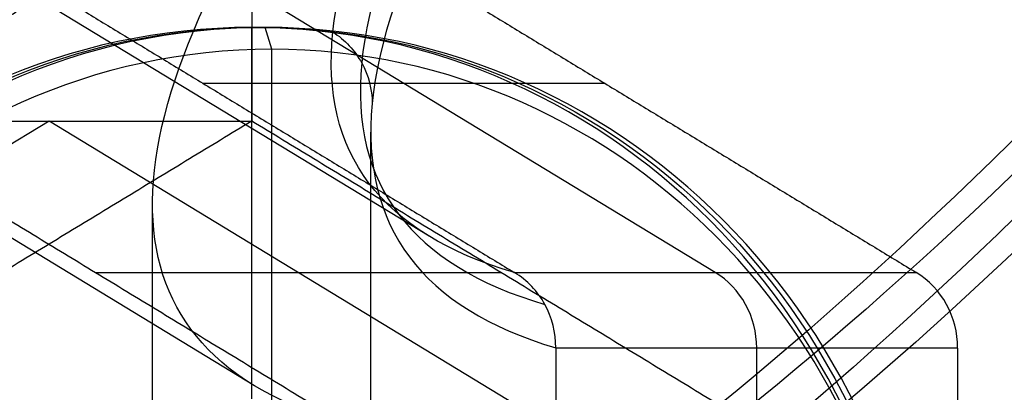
# Model space of a CAD drawing. Header units: millimetres. Extents: x -445 to 449, y -417 to 415.
# Tile 11 of 256: x -308 to -286, y 7 to 15. Entities that reach past the tile are written whole.
import ezdxf

# ---------------------------------------------------------------- set-up
doc = ezdxf.new("R2010")
doc.units = ezdxf.units.MM
doc.header["$MEASUREMENT"] = 0
doc.layers.add('Default', color=7, linetype='Continuous', true_color=0x000000)

msp = doc.modelspace()

# ---------------------------------------------------------------- linework, layer by layer
at = {"layer": 'Default', "color": 9, "true_color": 0xbfbfbf}
for p, q in [((-298.909, 10.295, -775.802), (-314.584, 19.804, -770.746)), ((-302.977, 18.396, -731.548), (-302.977, 12.932, -731.548)), ((-292.354, 9.468, -750.735), (-306.63, 18.128, -746.131)), ((-302.67, 15.076, -730.596), (-302.977, 15.076, -731.548)), ((-302.977, 6.576, -731.548), (-302.977, 15.076, -731.548)), ((-302.516, 14.576, -730.12), (-302.67, 15.076, -730.596)), ((-302.912, 6.875, -775.347), (-315.768, 14.674, -771.201)), ((-302.516, 1.076, -730.12), (-302.516, 14.576, -730.12)), ((-304.097, 13.798, -762.709), (-294.887, 13.798, -734.157)), ((-307.622, 12.932, -745.947), (-319.042, 6.004, -742.263)), ((-296.201, 6.004, -749.631), (-307.622, 12.932, -745.947)), ((-300.25, -14.525, -806.037), (-300.25, 12.677, -806.037)), ((-305.25, -12.877, -806.037), (-305.25, 11.029, -806.037)), ((-306.556, 9.468, -762.188), (-297.267, 9.468, -733.39)), ((-296.959, 9.468, -765.011), (-287.749, 9.468, -736.46)), ((-286.798, 7.736, -736.767), (-296.008, 7.736, -765.318)), ((-291.403, -9.584, -751.042), (-291.403, 7.736, -751.042))]:
    msp.add_line(p, q, dxfattribs=at)
at = {"layer": 'Default', "color": 9, "true_color": 0xbfbfbf, "extrusion": (0.306996, 6.66134e-16, 0.951711)}
msp.add_circle((-0.924, 63.764, -788.735), 16, dxfattribs=at)
at = {"layer": 'Default', "color": 9, "true_color": 0xbfbfbf, "extrusion": (0.825448, -0.493127, -0.274702)}
for centre, radius, start, end in [((-80.51, -799.824, -49.634), 80, 10.71711, 160.10726), ((-80.51, -799.824, -48.634), 81, 13.4419, 157.66976), ((-80.51, -799.824, -47.634), 80, 10.8894, 158.78461), ((-80.51, -799.824, -48.634), 79, 10.84081, 160.36744)]:
    msp.add_arc(centre, radius, start, end, dxfattribs=at)
at = {"layer": 'Default', "color": 9, "true_color": 0xbfbfbf, "extrusion": (0.306996, 1.74507e-14, 0.951711)}
msp.add_arc((-0.924, 63.764, -789.235), 16, 360, 180, dxfattribs=at)
at = {"layer": 'Default', "color": 9, "true_color": 0xbfbfbf, "extrusion": (0.306996, 6.76231e-15, 0.951711)}
msp.add_arc((-0.924, 63.764, -788.235), 16, 360, 180, dxfattribs=at)
at = {"layer": 'Default', "color": 9, "true_color": 0xbfbfbf, "extrusion": (0.306996, 1.5706e-14, 0.951711)}
msp.add_arc((-0.924, 63.764, -789.235), 16, 270, 360, dxfattribs=at)
at = {"layer": 'Default', "color": 9, "true_color": 0xbfbfbf, "extrusion": (0.306996, 2.24683e-14, 0.951711)}
msp.add_arc((-0.924, 63.764, -788.235), 16, 270, 360, dxfattribs=at)
at = {"layer": 'Default', "color": 9, "true_color": 0xbfbfbf, "extrusion": (0.306996, -8.1063e-15, 0.951711)}
msp.add_arc((-0.924, 63.764, -787.735), 15.5, 0, 180, dxfattribs=at)
at = {"layer": 'Default', "color": 9, "true_color": 0xbfbfbf, "extrusion": (0.306996, 0, 0.951711)}
msp.add_arc((-0.924, 63.764, -787.735), 15.5, 180, 0, dxfattribs=at)
at = {"layer": 'Default', "color": 9, "true_color": 0xbfbfbf, "extrusion": (0.306996, -3.55271e-15, 0.951711)}
msp.add_arc((7.736, 48.764, -804.235), 2, 270, 330, dxfattribs=at)
at = {"layer": 'Default', "color": 9, "true_color": 0xbfbfbf, "extrusion": (0.306996, -1.33663e-12, 0.951711)}
msp.add_arc((7.736, 48.764, -789.235), 2, 270, 330, dxfattribs=at)
at = {"layer": 'Default', "color": 9, "true_color": 0xbfbfbf}
for points, knots in [([(-296.954, 9.465, -765.013), (-300.009, 10.354, -779.553), (-302.804, 14.059, -809.329), (-295.878, 26.936, -861.251), (-280.65, 41.281, -895.801), (-268.314, 51.262, -914.442)], [-1314.671432, -1314.671432, -1314.671432, -1314.671432, -1267.486618, -1220.301793, -1149.524555, -1149.524555, -1149.524555, -1149.524555]), ([(-267.943, 50.749, -914.475), (-280.211, 40.704, -895.837), (-295.324, 26.279, -861.303), (-302.134, 13.347, -809.452), (-299.314, 9.629, -779.731), (-296.258, 8.736, -765.22)], [0, 0, 0, 0, 70.213784, 117.022973, 163.815808, 163.815808, 163.815808, 163.815808]), ([(-267.718, 50.178, -914.635), (-279.97, 40.044, -896.02), (-295.078, 25.48, -861.509), (-301.896, 12.406, -809.622), (-299.07, 8.645, -779.856), (-296.008, 7.742, -765.318)], [-189.353565, -189.353565, -189.353565, -189.353565, -118.576341, -71.391515, -24.206688, -24.206688, -24.206688, -24.206688]), ([(-300.846, 6.004, -764.03), (-303.746, 6.835, -777.708), (-305.19, 8.485, -791.499), (-305.307, 13.266, -818.833), (-303.977, 16.403, -832.404), (-298.729, 23.956, -858.752), (-294.839, 28.343, -871.446), (-284.871, 38.089, -895.531), (-278.792, 43.449, -906.921), (-271.808, 49.164, -917.515)], [709.935271, 709.935271, 709.935271, 709.935271, 752.393429, 752.393429, 794.836471, 794.836471, 837.156731, 837.156731, 879.495751, 879.495751, 879.495751, 879.495751]), ([(-296.008, 7.742, -765.318), (-296.005, 8.09, -765.308), (-296.093, 8.436, -765.273), (-296.423, 9.036, -765.167), (-296.665, 9.291, -765.095), (-296.954, 9.465, -765.013)], [-13.64441, -13.64441, -13.64441, -13.64441, -12.578056, -12.578056, -11.511505, -11.511505, -11.511505, -11.511505])]:
    msp.add_open_spline(points, degree=3, knots=knots, dxfattribs=at)
for points, degree in [([(-368.841, -0.924, -935.733), (-321.753, 24.12, -931.053), (-274.665, 49.164, -926.373)], 2), ([(-318.204, 9.468, -726.636), (-311.066, 13.798, -728.938), (-303.929, 18.128, -731.241)], 2), ([(-311.235, 18.128, -760.406), (-304.097, 13.798, -762.709), (-296.959, 9.468, -765.011)], 2), ([(-302.025, 18.128, -731.855), (-294.887, 13.798, -734.157), (-287.749, 9.468, -736.46)], 2), ([(-301.116, 14.972, -809.302), (-300.841, 14.794, -809.331), (-300.384, 14.302, -809.415), (-300.216, 13.657, -809.532), (-300.215, 13.334, -809.593)], 3), ([(-302.977, 12.932, -731.548), (-308.687, 9.468, -729.706), (-314.397, 6.004, -727.864)], 2), ([(-312.266, 12.932, -760.346), (-306.556, 9.468, -762.188), (-300.846, 6.004, -764.03)], 2), ([(-312.266, 12.932, -760.346), (-307.622, 12.932, -745.947), (-302.977, 12.932, -731.548)], 2), ([(-291.556, 6.004, -735.232), (-297.267, 9.468, -733.39), (-302.977, 12.932, -731.548)], 2), ([(-296.954, 9.465, -765.013), (-296.956, 9.466, -765.012), (-296.958, 9.467, -765.012), (-296.959, 9.468, -765.011)], 3), ([(-296.008, 7.736, -765.318), (-296.008, 7.738, -765.318), (-296.008, 7.74, -765.318), (-296.008, 7.742, -765.318)], 3), ([(-296.008, 7.736, -765.318), (-296.008, -0.924, -765.318), (-296.008, -9.584, -765.318)], 2), ([(-286.798, 7.736, -736.767), (-286.798, -0.924, -736.767), (-286.798, -9.584, -736.767)], 2)]:
    msp.add_open_spline(points, degree=degree, dxfattribs=at)

doc.saveas('drawing.dxf')
